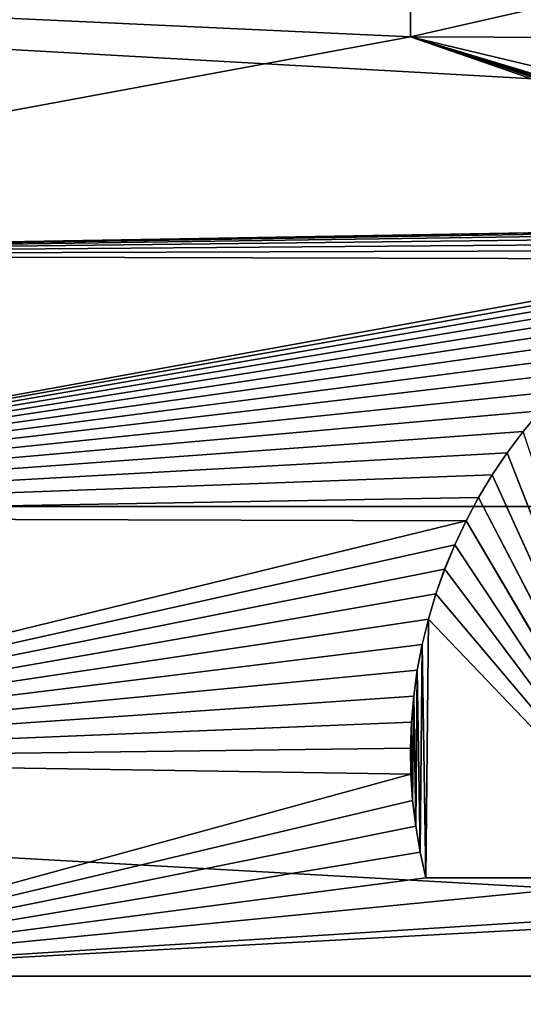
# Model space of a CAD drawing. Header units: metres. Extents: x -99 to 99, y -314 to 25.
# Tile 53 of 256: x -79.08 to -77.69, y -3.61 to -0.9. Entities that reach past the tile are written whole.
import ezdxf

# ---------------------------------------------------------------- set-up
doc = ezdxf.new("R2010")
doc.units = ezdxf.units.M
doc.layers.add('solid_K2442E1000C35', color=7, linetype='CONTINUOUS')

msp = doc.modelspace()

# ---------------------------------------------------------------- linework, layer by layer
at = {"layer": 'solid_K2442E1000C35'}
for points in [[(-56.625797, -2.239605, -4), (-96.5, 0, -4), (-56.5, 0, -4)], [(-96.374207, -2.239605, -4), (-96.5, 0, -4), (-56.625797, -2.239605, -4)], [(-78, -0.942857, 109.249374), (-78, -0.257143, 109.249374), (-81.438438, -0.782206, 109.249374)], [(-78, -0.257143, 109.29937), (-78, -0.257143, 109.249374), (-78, -0.942857, 109.249374)], [(-78, -0.942857, 109.29937), (-78, -0.257143, 109.29937), (-78, -0.942857, 109.249374)], [(-76.490227, -0.598325, 109.29937), (-78, -0.257143, 109.29937), (-78, -0.942857, 109.29937)], [(-76.490227, -0.598325, 109.29937), (-78, -0.942857, 109.29937), (-75, -0.954111, 109.29937)], [(-78, -0.942857, 109.249374), (-81.438438, -0.782206, 109.249374), (-81.255264, -1.545127, 109.249374)], [(-76.500046, -1.463575, 109.249374), (-78, -0.942857, 109.249374), (-81.255264, -1.545127, 109.249374)], [(-76.046585, -1.53174, 109.249374), (-75, -1.659098, 109.249374), (-78, -0.942857, 109.249374)], [(-78, -0.942857, 109.29937), (-78, -0.942857, 109.249374), (-75, -1.659098, 109.249374)], [(-76.120148, -1.51107, 109.249374), (-76.046585, -1.53174, 109.249374), (-78, -0.942857, 109.249374)], [(-76.194862, -1.494041, 109.249374), (-76.120148, -1.51107, 109.249374), (-78, -0.942857, 109.249374)], [(-76.27034, -1.480754, 109.249374), (-76.194862, -1.494041, 109.249374), (-78, -0.942857, 109.249374)], [(-76.346626, -1.471218, 109.249374), (-76.27034, -1.480754, 109.249374), (-78, -0.942857, 109.249374)], [(-76.423241, -1.46548, 109.249374), (-76.346626, -1.471218, 109.249374), (-78, -0.942857, 109.249374)], [(-76.500046, -1.463575, 109.249374), (-76.423241, -1.46548, 109.249374), (-78, -0.942857, 109.249374)], [(-75, -1.659098, 109.29937), (-78, -0.942857, 109.29937), (-75, -1.659098, 109.249374)], [(-75, -0.954111, 109.29937), (-78, -0.942857, 109.29937), (-75, -1.659098, 109.29937)], [(-76.576843, -1.465485, 109.249374), (-76.500046, -1.463575, 109.249374), (-81.255264, -1.545127, 109.249374)], [(-76.653465, -1.471228, 109.249374), (-76.576843, -1.465485, 109.249374), (-81.255264, -1.545127, 109.249374)], [(-76.729752, -1.480769, 109.249374), (-76.653465, -1.471228, 109.249374), (-81.255264, -1.545127, 109.249374)], [(-76.805222, -1.494058, 109.249374), (-76.729752, -1.480769, 109.249374), (-81.255264, -1.545127, 109.249374)], [(-76.879929, -1.511089, 109.249374), (-76.805222, -1.494058, 109.249374), (-81.255264, -1.545127, 109.249374)], [(-76.953491, -1.531765, 109.249374), (-76.879929, -1.511089, 109.249374), (-81.255264, -1.545127, 109.249374)], [(-77.025978, -1.5561, 109.249374), (-76.953491, -1.531765, 109.249374), (-81.255264, -1.545127, 109.249374)], [(-77.025978, -1.5561, 109.249374), (-81.255264, -1.545127, 109.249374), (-80.955009, -2.269986, 109.249374)], [(-77.096855, -1.583892, 109.249374), (-77.025978, -1.5561, 109.249374), (-80.955009, -2.269986, 109.249374)], [(-77.166161, -1.615159, 109.249374), (-77.096855, -1.583892, 109.249374), (-80.955009, -2.269986, 109.249374)], [(-77.233574, -1.649711, 109.249374), (-77.166161, -1.615159, 109.249374), (-80.955009, -2.269986, 109.249374)], [(-77.299072, -1.687551, 109.249374), (-77.233574, -1.649711, 109.249374), (-80.955009, -2.269986, 109.249374)], [(-77.362396, -1.728475, 109.249374), (-77.299072, -1.687551, 109.249374), (-80.955009, -2.269986, 109.249374)], [(-77.423378, -1.772391, 109.249374), (-77.362396, -1.728475, 109.249374), (-80.955009, -2.269986, 109.249374)], [(-77.481934, -1.819181, 109.249374), (-77.423378, -1.772391, 109.249374), (-80.955009, -2.269986, 109.249374)], [(-77.537819, -1.868636, 109.249374), (-77.481934, -1.819181, 109.249374), (-80.955009, -2.269986, 109.249374)], [(-77.591026, -1.920735, 109.249374), (-77.537819, -1.868636, 109.249374), (-80.955009, -2.269986, 109.249374)], [(-77.641342, -1.975214, 109.249374), (-77.591026, -1.920735, 109.249374), (-80.955009, -2.269986, 109.249374)], [(-77.688782, -2.032092, 109.249374), (-77.641342, -1.975214, 109.249374), (-80.955009, -2.269986, 109.249374)], [(-77.688744, -2.032051, 109.29937), (-77.641342, -1.975214, 109.249374), (-77.688782, -2.032092, 109.249374)], [(-77.733063, -2.090971, 109.249374), (-77.688782, -2.032092, 109.249374), (-80.955009, -2.269986, 109.249374)], [(-77.733032, -2.090934, 109.29937), (-77.688782, -2.032092, 109.249374), (-77.733063, -2.090971, 109.249374)], [(-77.733032, -2.090934, 109.29937), (-77.688744, -2.032051, 109.29937), (-77.688782, -2.032092, 109.249374)], [(-77.322235, -3.138639, 109.29937), (-77.688744, -2.032051, 109.29937), (-77.733032, -2.090934, 109.29937)], [(-77.774216, -2.151888, 109.249374), (-77.733063, -2.090971, 109.249374), (-80.955009, -2.269986, 109.249374)], [(-77.774185, -2.151846, 109.29937), (-77.733063, -2.090971, 109.249374), (-77.774216, -2.151888, 109.249374)], [(-77.774185, -2.151846, 109.29937), (-77.733032, -2.090934, 109.29937), (-77.733063, -2.090971, 109.249374)], [(-77.310951, -3.170548, 109.29937), (-77.733032, -2.090934, 109.29937), (-77.774185, -2.151846, 109.29937)], [(-77.322235, -3.138639, 109.29937), (-77.733032, -2.090934, 109.29937), (-77.310951, -3.170548, 109.29937)], [(-77.812096, -2.214567, 109.249374), (-77.774216, -2.151888, 109.249374), (-80.955009, -2.269986, 109.249374)], [(-77.812073, -2.214523, 109.29937), (-77.774216, -2.151888, 109.249374), (-77.812096, -2.214567, 109.249374)], [(-77.812073, -2.214523, 109.29937), (-77.774185, -2.151846, 109.29937), (-77.774216, -2.151888, 109.249374)], [(-77.29808, -3.202057, 109.29937), (-77.774185, -2.151846, 109.29937), (-77.812073, -2.214523, 109.29937)], [(-77.310951, -3.170548, 109.29937), (-77.774185, -2.151846, 109.29937), (-77.29808, -3.202057, 109.29937)], [(-77.846725, -2.279045, 109.249374), (-77.812096, -2.214567, 109.249374), (-80.955009, -2.269986, 109.249374)], [(-77.846703, -2.279004, 109.29937), (-77.812096, -2.214567, 109.249374), (-77.846725, -2.279045, 109.249374)], [(-77.846703, -2.279004, 109.29937), (-77.812073, -2.214523, 109.29937), (-77.812096, -2.214567, 109.249374)], [(-77.28363, -3.233207, 109.29937), (-77.812073, -2.214523, 109.29937), (-77.846703, -2.279004, 109.29937)], [(-77.29808, -3.202057, 109.29937), (-77.812073, -2.214523, 109.29937), (-77.28363, -3.233207, 109.29937)], [(-96.374207, -2.239605, -4), (-56.625797, -2.239605, -4), (-57.001354, -4.450076, -4)], [(-96.374207, -2.239605, -4), (-57.001354, -4.450076, -4), (-95.998642, -4.450076, -4)], [(-77.846725, -2.279045, 109.249374), (-80.955009, -2.269986, 109.249374), (-80.545067, -2.938941, 109.249374)], [(-77.877937, -2.344949, 109.249374), (-77.846725, -2.279045, 109.249374), (-80.545067, -2.938941, 109.249374)], [(-77.877922, -2.344912, 109.29937), (-77.846725, -2.279045, 109.249374), (-77.877937, -2.344949, 109.249374)], [(-77.877922, -2.344912, 109.29937), (-77.846703, -2.279004, 109.29937), (-77.846725, -2.279045, 109.249374)], [(-77.267601, -3.264, 109.29937), (-77.846703, -2.279004, 109.29937), (-77.877922, -2.344912, 109.29937)], [(-77.28363, -3.233207, 109.29937), (-77.846703, -2.279004, 109.29937), (-77.267601, -3.264, 109.29937)], [(-77.905678, -2.412153, 109.249374), (-77.877937, -2.344949, 109.249374), (-80.545067, -2.938941, 109.249374)], [(-77.905663, -2.412117, 109.29937), (-77.877937, -2.344949, 109.249374), (-77.905678, -2.412153, 109.249374)], [(-77.905663, -2.412117, 109.29937), (-77.877922, -2.344912, 109.29937), (-77.877937, -2.344949, 109.249374)], [(-77.267601, -3.264, 109.29937), (-77.877922, -2.344912, 109.29937), (-77.905663, -2.412117, 109.29937)], [(-77.929924, -2.480533, 109.249374), (-77.905678, -2.412153, 109.249374), (-80.545067, -2.938941, 109.249374)], [(-77.929909, -2.480498, 109.29937), (-77.905678, -2.412153, 109.249374), (-77.929924, -2.480533, 109.249374)], [(-77.929909, -2.480498, 109.29937), (-77.905663, -2.412117, 109.29937), (-77.905678, -2.412153, 109.249374)], [(-77.267601, -3.264, 109.29937), (-77.905663, -2.412117, 109.29937), (-77.929909, -2.480498, 109.29937)], [(-77.95063, -2.54997, 109.249374), (-77.929924, -2.480533, 109.249374), (-80.545067, -2.938941, 109.249374)], [(-77.950623, -2.549935, 109.29937), (-77.929924, -2.480533, 109.249374), (-77.95063, -2.54997, 109.249374)], [(-77.950623, -2.549935, 109.29937), (-77.929909, -2.480498, 109.29937), (-77.929924, -2.480533, 109.249374)], [(-77.267601, -3.264, 109.29937), (-77.929909, -2.480498, 109.29937), (-77.950623, -2.549935, 109.29937)], [(-77.967781, -2.620332, 109.249374), (-77.95063, -2.54997, 109.249374), (-80.545067, -2.938941, 109.249374)], [(-77.967773, -2.620297, 109.29937), (-77.95063, -2.54997, 109.249374), (-77.967781, -2.620332, 109.249374)], [(-77.967773, -2.620297, 109.29937), (-77.950623, -2.549935, 109.29937), (-77.95063, -2.54997, 109.249374)], [(-77.957779, -3.264, 109.29937), (-77.950623, -2.549935, 109.29937), (-77.967773, -2.620297, 109.29937)], [(-77.267601, -3.264, 109.29937), (-77.950623, -2.549935, 109.29937), (-77.957779, -3.264, 109.29937)], [(-77.981285, -2.691236, 109.249374), (-77.967781, -2.620332, 109.249374), (-80.545067, -2.938941, 109.249374)], [(-77.981277, -2.691204, 109.29937), (-77.967781, -2.620332, 109.249374), (-77.981285, -2.691236, 109.249374)], [(-77.981277, -2.691204, 109.29937), (-77.967773, -2.620297, 109.29937), (-77.967781, -2.620332, 109.249374)], [(-77.973511, -3.193313, 109.29937), (-77.967773, -2.620297, 109.29937), (-77.981277, -2.691204, 109.29937)], [(-77.957779, -3.264, 109.29937), (-77.967773, -2.620297, 109.29937), (-77.973511, -3.193313, 109.29937)], [(-77.991158, -2.76272, 109.249374), (-77.981285, -2.691236, 109.249374), (-80.545067, -2.938941, 109.249374)], [(-77.99115, -2.762694, 109.29937), (-77.981285, -2.691236, 109.249374), (-77.991158, -2.76272, 109.249374)], [(-77.99115, -2.762694, 109.29937), (-77.981277, -2.691204, 109.29937), (-77.981285, -2.691236, 109.249374)], [(-77.985588, -3.122208, 109.29937), (-77.981277, -2.691204, 109.29937), (-77.99115, -2.762694, 109.29937)], [(-77.973511, -3.193313, 109.29937), (-77.981277, -2.691204, 109.29937), (-77.985588, -3.122208, 109.29937)], [(-77.997368, -2.834509, 109.249374), (-77.991158, -2.76272, 109.249374), (-80.545067, -2.938941, 109.249374)], [(-77.997368, -2.834486, 109.29937), (-77.99115, -2.762694, 109.29937), (-77.991158, -2.76272, 109.249374)], [(-77.994026, -3.050617, 109.29937), (-77.99115, -2.762694, 109.29937), (-77.997368, -2.834486, 109.29937)], [(-77.997368, -2.834486, 109.29937), (-77.991158, -2.76272, 109.249374), (-77.997368, -2.834509, 109.249374)], [(-77.985588, -3.122208, 109.29937), (-77.99115, -2.762694, 109.29937), (-77.994026, -3.050617, 109.29937)], [(-77.999924, -2.906641, 109.249374), (-77.997368, -2.834509, 109.249374), (-80.545067, -2.938941, 109.249374)], [(-77.999924, -2.906617, 109.29937), (-77.997368, -2.834486, 109.29937), (-77.997368, -2.834509, 109.249374)], [(-77.99881, -2.978654, 109.29937), (-77.997368, -2.834486, 109.29937), (-77.999924, -2.906617, 109.29937)], [(-77.999924, -2.906617, 109.29937), (-77.997368, -2.834509, 109.249374), (-77.999924, -2.906641, 109.249374)], [(-77.994026, -3.050617, 109.29937), (-77.997368, -2.834486, 109.29937), (-77.99881, -2.978654, 109.29937)], [(-77.99881, -2.978675, 109.249374), (-77.999924, -2.906641, 109.249374), (-80.545067, -2.938941, 109.249374)], [(-77.99881, -2.978654, 109.29937), (-77.999924, -2.906617, 109.29937), (-77.999924, -2.906641, 109.249374)], [(-77.99881, -2.978654, 109.29937), (-77.999924, -2.906641, 109.249374), (-77.99881, -2.978675, 109.249374)], [(-77.99881, -2.978675, 109.249374), (-80.545067, -2.938941, 109.249374), (-80.03553, -3.53553, 109.249374)], [(-77.994026, -3.050631, 109.249374), (-77.99881, -2.978675, 109.249374), (-80.03553, -3.53553, 109.249374)], [(-77.994026, -3.050617, 109.29937), (-77.99881, -2.978654, 109.29937), (-77.99881, -2.978675, 109.249374)], [(-77.994026, -3.050617, 109.29937), (-77.99881, -2.978675, 109.249374), (-77.994026, -3.050631, 109.249374)], [(-77.985588, -3.122215, 109.249374), (-77.994026, -3.050631, 109.249374), (-80.03553, -3.53553, 109.249374)], [(-77.985588, -3.122208, 109.29937), (-77.994026, -3.050617, 109.29937), (-77.994026, -3.050631, 109.249374)], [(-77.985588, -3.122208, 109.29937), (-77.994026, -3.050631, 109.249374), (-77.985588, -3.122215, 109.249374)], [(-77.973511, -3.193316, 109.249374), (-77.985588, -3.122215, 109.249374), (-80.03553, -3.53553, 109.249374)], [(-77.985588, -3.122208, 109.29937), (-77.985588, -3.122215, 109.249374), (-77.973511, -3.193316, 109.249374)], [(-77.973511, -3.193313, 109.29937), (-77.985588, -3.122208, 109.29937), (-77.973511, -3.193316, 109.249374)], [(-77.957779, -3.264, 109.249374), (-77.973511, -3.193316, 109.249374), (-80.03553, -3.53553, 109.249374)], [(-77.973511, -3.193313, 109.29937), (-77.973511, -3.193316, 109.249374), (-77.957779, -3.264, 109.249374)], [(-77.957779, -3.264, 109.29937), (-77.973511, -3.193313, 109.29937), (-77.957779, -3.264, 109.249374)], [(-75.042221, -3.264, 109.249374), (-80.03553, -3.53553, 109.249374), (-72.96447, -3.53553, 109.249374)], [(-75.042221, -3.264, 109.249374), (-75.732399, -3.264, 109.249374), (-80.03553, -3.53553, 109.249374)], [(-77.267601, -3.264, 109.249374), (-80.03553, -3.53553, 109.249374), (-75.732399, -3.264, 109.249374)], [(-77.267601, -3.264, 109.249374), (-77.957779, -3.264, 109.249374), (-80.03553, -3.53553, 109.249374)], [(-77.957779, -3.264, 109.29937), (-77.957779, -3.264, 109.249374), (-77.267601, -3.264, 109.249374)], [(-77.267601, -3.264, 109.29937), (-77.957779, -3.264, 109.29937), (-77.267601, -3.264, 109.249374)], [(-72.96447, -3.53553, 109.249374), (-80.03553, -3.53553, 109.249374), (-79.438942, -4.045068, 109.249374)], [(-72.96447, -3.53553, 109.249374), (-79.438942, -4.045068, 109.249374), (-73.561058, -4.045068, 109.249374)]]:
    msp.add_3dface(points, dxfattribs=at)

doc.saveas('drawing.dxf')
